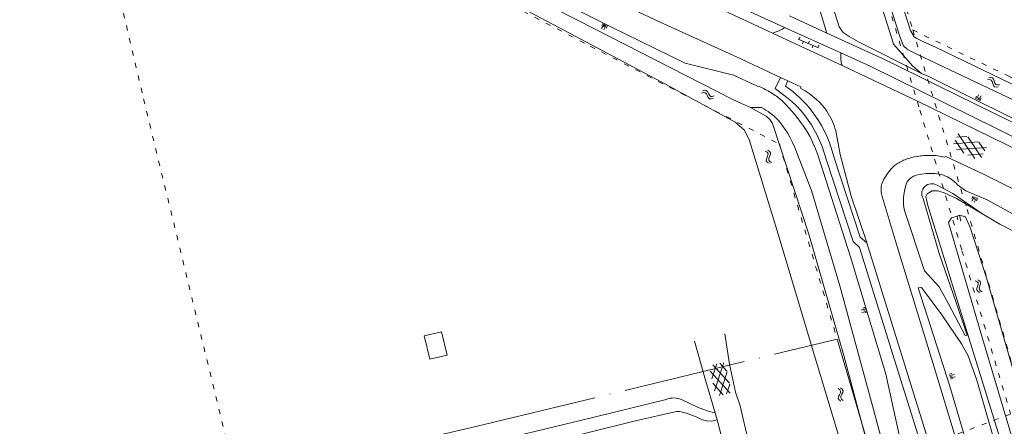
# Model space of a CAD drawing. Header units: metres. Extents: x 64961 to 73789, y 403835 to 410663.
# Tile 57 of 135: x 70267 to 70460, y 404164 to 404243. Entities that reach past the tile are written whole.
import ezdxf

# ---------------------------------------------------------------- set-up
doc = ezdxf.new("R2010")
doc.units = ezdxf.units.M
doc.linetypes.add('ACAD_ISO04W100', pattern=[30, 24, -3, 0, -3])
doc.linetypes.add('PERCEELGRENS', pattern=[2.5, 1, -1.5])
for name, color, linetype, lineweight in [('B-GEO-OG-GEBOUW_overopstal-G', 253, 'Continuous', 0), ('B-GEO-OG-GRENS-sectie-G', 253, 'ACAD_ISO04W100', 0), ('B-GEO-OG-GRENS_perceel-G', 253, 'PERCEELGRENS', 0), ('B-GEO-OG-KUNSTWERK-G', 253, 'Continuous', 0), ('B-GEO-OG-OVLIJNOBJ-G', 253, 'Continuous', 0), ('B-GEO-OG-SLOOT_insteek-G', 253, 'Continuous', 0), ('B-GEO-OG-TALUD-S', 253, 'Continuous', 0), ('B-GEO-OG-VERH_gesl-S', 253, 'Continuous', 0), ('B-GEO-OG-VERH_kntgesl-G', 253, 'Continuous', 0), ('B-GEO-OG-VERH_kntopen-G', 253, 'Continuous', 0), ('B-GEO-OG-VERH_open-S', 253, 'Continuous', 0), ('B-GEO-OG-WATER-S', 253, 'Continuous', 0)]:
    doc.layers.add(name, color=color, linetype=linetype, lineweight=lineweight)

# ---------------------------------------------------------------- blocks, each defined once
blk = doc.blocks.new('S04')
at = {"color": 0}
for p, q in [((0, 0.5), (0.5, 0.5)), ((0, 0.25), (1, 0.25)), ((0, 0), (0.5, 0)), ((0, -0.25), (1, -0.25)), ((0, -0.5), (0.5, -0.5))]:
    blk.add_line(p, q, dxfattribs=at)
blk = doc.blocks.new('S05')
at = {"color": 0}
for p, q in [((0.08, 0.3), (0.38, 0.59)), ((0.11, -0.19), (0.41, 0.09)), ((0.38, 0.59), (0.68, 0.71)), ((0.41, 0.09), (0.71, 0.21)), ((0.68, 0.71), (1.01, 0.62)), ((0.71, 0.21), (1.02, 0.12)), ((1.01, 0.62), (1.33, 0.37)), ((1.02, 0.12), (1.36, -0.12)), ((1.33, 0.37), (1.66, 0.13)), ((1.66, 0.13), (1.97, 0.04)), ((1.97, 0.04), (2.28, 0.16)), ((2.28, 0.16), (2.58, 0.44)), ((1.36, -0.12), (1.68, -0.37)), ((1.68, -0.37), (2, -0.46)), ((2, -0.46), (2.31, -0.33)), ((2.31, -0.33), (2.61, -0.05))]:
    blk.add_line(p, q, dxfattribs=at)
blk = doc.blocks.new('S014')
at = {"color": 0}
for p, q in [((0, -0.75), (4.2, 1.67)), ((0, 0.65), (1.78, 1.67)), ((5.07, -1.52), (0, 1.4)), ((2.64, -1.52), (0, 0)), ((1.08, -1.52), (6.15, 1.4)), ((6.15, -0.75), (1.95, 1.67)), ((3.51, -1.52), (6.15, 0)), ((6.15, 0.65), (4.37, 1.67))]:
    blk.add_line(p, q, dxfattribs=at)
blk = doc.blocks.new('S026')
at = {"color": 0}
for p, q in [((0, 0), (4.4, 0)), ((0.2, 0.5), (0.2, 0)), ((1.2, 0), (1.2, -0.5)), ((2.2, 0.5), (2.2, 0)), ((3.2, 0), (3.2, -0.5)), ((4.2, 0.5), (4.2, 0))]:
    blk.add_line(p, q, dxfattribs=at)

msp = doc.modelspace()

# ---------------------------------------------------------------- linework, layer by layer
at = {"layer": 'B-GEO-OG-GEBOUW_overopstal-G'}
msp.add_lwpolyline([(70346.646, 404181.38), (70350.057, 404182.163), (70351.163, 404177.543), (70347.752, 404176.76), (70346.646, 404181.38)], dxfattribs=at)
at = {"layer": 'B-GEO-OG-GRENS-sectie-G'}
for points in [[(70309.918, 404152.581), (70356.721, 404163.616), (70427.543, 404180.709)], [(70427.543, 404180.709), (70434.795, 404155.969)]]:
    msp.add_lwpolyline(points, dxfattribs=at)
at = {"layer": 'B-GEO-OG-GRENS_perceel-G'}
for points in [[(70364.904, 404500), (70370.083, 404482.703), (70387.074, 404426.498), (70410.785, 404346.827), (70426.754, 404293.295), (70433.621, 404270.155), (70439.025, 404252.492), (70442.338, 404241.236)], [(70277.392, 404288.313), (70291.672, 404227.764), (70309.918, 404152.581)], [(70277.392, 404288.313), (70328.299, 404264.449), (70379.175, 404238.076), (70416.206, 404218.915), (70427.543, 404180.709)], [(70431.071, 404267.855), (70443.753, 404225.527), (70451.986, 404198.017), (70461.519, 404166.068)], [(70442.338, 404241.236), (70452.976, 404206.116), (70463.198, 404171.018)], [(70442.338, 404241.236), (70461.001, 404232.248), (70507.426, 404208.38), (70549.359, 404186.129), (70583.733, 404166.211), (70616.222, 404146.745), (70652.922, 404123.572), (70676.359, 404108.932), (70711.488, 404092.457), (70747.101, 404075.896), (70772.729, 404063.535)], [(70434.795, 404155.969), (70461.519, 404166.068)]]:
    msp.add_lwpolyline(points, dxfattribs=at)
at = {"layer": 'B-GEO-OG-KUNSTWERK-G'}
for points in [[(70451.011, 404204.813), (70451.522, 404204.96)], [(70451.193, 404204.095), (70451.011, 404204.813)], [(70451.522, 404204.96), (70451.764, 404203.825)]]:
    msp.add_lwpolyline(points, dxfattribs=at)
at = {"layer": 'B-GEO-OG-OVLIJNOBJ-G'}
for points in [[(70138.632, 404358.537), (70142.114, 404356.848), (70174.957, 404340.59), (70192.724, 404332.46), (70210.656, 404323.899), (70232.137, 404314.305), (70262.073, 404300.295), (70281.915, 404290.946), (70311.333, 404277.516), (70326.473, 404270.54), (70338.757, 404264.397), (70351.973, 404257.345), (70369.249, 404248.887), (70383.085, 404241.911), (70397.78, 404234.758), (70407.195, 404232.406)], [(70428.22, 404282.34), (70426.332, 404281.032), (70425.116, 404279.59), (70424.202, 404277.908), (70423.848, 404276.042), (70423.922, 404273.687), (70423.969, 404269.901), (70424.158, 404265.541), (70424.168, 404260.391), (70424.46, 404257.014), (70424.999, 404253.709), (70425.794, 404250.381), (70426.837, 404245.382), (70427.921, 404241.854), (70428.732, 404240.755), (70429.904, 404239.941), (70431.69, 404238.888), (70444.043, 404232.707)], [(70444.043, 404232.707), (70442.326, 404234.164), (70440.487, 404236.287), (70438.567, 404238.441), (70438.258, 404239.588), (70435.8, 404247.236), (70428.563, 404271.297), (70426.529, 404280.146), (70426.948, 404281.238), (70428.22, 404282.34)], [(70407.195, 404232.406), (70411.342, 404230.482)], [(70444.043, 404232.707), (70445.467, 404232.127), (70493.915, 404207.997)], [(70410.559, 404226.062), (70412.698, 404226.032)], [(70417.383, 404226.735), (70418.716, 404225.252), (70419.49, 404224.332), (70420.236, 404223.389), (70420.941, 404222.414), (70421.589, 404221.401), (70422.218, 404220.29), (70422.791, 404219.15), (70423.305, 404217.981), (70423.757, 404216.787), (70430.135, 404196.807), (70437.039, 404173.829), (70439.834, 404161.392), (70443.21, 404148.578)], [(70414.391, 404224.969), (70415.167, 404224.338), (70415.897, 404223.654), (70416.436, 404223.063), (70416.922, 404222.427), (70417.367, 404221.763), (70417.789, 404221.084), (70418.318, 404220.149), (70418.805, 404219.191), (70419.242, 404218.209), (70419.619, 404217.203), (70422.514, 404209.801), (70428.061, 404191.132), (70434.639, 404166.903), (70439.813, 404147.722)], [(70443.276, 404212.865), (70444.121, 404213.007), (70444.972, 404213.115), (70445.825, 404213.168), (70446.68, 404213.146)], [(70440.632, 404209.333), (70440.778, 404210.073), (70440.961, 404210.805)], [(70455.878, 404205.325), (70450.197, 404209.214), (70447.092, 404210.824)], [(70451.102, 404210.93), (70452.762, 404209.739), (70457.073, 404207.941)], [(70444.374, 404208.238), (70447.546, 404197.447), (70450.861, 404187.898), (70452.996, 404181.472), (70452.606, 404181.438), (70449.321, 404187.65), (70447.501, 404190.982), (70444.67, 404194.111), (70440.791, 404205.695)], [(70486.025, 404073.731), (70479.909, 404094.342), (70464.209, 404145.817), (70445.272, 404206.886), (70444.93, 404208.64), (70445.152, 404209.141), (70446.132, 404209.742), (70447.272, 404209.774), (70448.495, 404209.378), (70450.916, 404208.244), (70459.378, 404203.224)], [(70499.135, 404184.669), (70457.073, 404207.941)], [(70455.878, 404205.325), (70459.378, 404203.224)], [(70459.378, 404203.224), (70496.478, 404184.124)], [(70449.608, 404171.491), (70457.658, 404144.252), (70465.405, 404117.376), (70467.461, 404112.995), (70474.429, 404099.042), (70481.037, 404084.4), (70485.339, 404074.665), (70478.747, 404096.035), (70475.594, 404105.337), (70473.803, 404108.839), (70470.448, 404113.41), (70468.554, 404117.972), (70468.047, 404121.569), (70467.742, 404127.943), (70462.882, 404145.068), (70454.873, 404172.686), (70453.192, 404177.456), (70451.856, 404179.778), (70448.043, 404185.467), (70444.03, 404190.842), (70443.412, 404190.741), (70449.608, 404171.491)]]:
    msp.add_lwpolyline(points, dxfattribs=at)
for points in [[(70411.342, 404230.482, -0.0438357), (70413.713, 404229.452)], [(70413.713, 404229.452, -0.0346445), (70415.894, 404228.063)], [(70415.894, 404228.063, -0.046534), (70417.383, 404226.735)], [(70412.698, 404226.032, -0.0428966), (70414.391, 404224.969)], [(70441.745, 404212.094, 0.1394777), (70440.961, 404210.805)], [(70443.276, 404212.865, 0.1416641), (70441.745, 404212.094)], [(70448.352, 404212.795, 0.0687629), (70446.68, 404213.146)], [(70449.844, 404212.035, 0.0630347), (70448.352, 404212.795)], [(70451.102, 404210.93, 0.0613521), (70449.844, 404212.035)], [(70444.374, 404208.238, -0.7963749), (70447.092, 404210.824)], [(70440.632, 404209.333, 0.0508619), (70440.507, 404207.505)], [(70440.507, 404207.505, 0.0619145), (70440.791, 404205.695)]]:
    msp.add_lwpolyline(points, format="xyb", dxfattribs=at)
at = {"layer": 'B-GEO-OG-SLOOT_insteek-G'}
for points in [[(70141.596, 404355.073), (70180.923, 404336.501), (70185.074, 404334.516), (70186.432, 404334.033), (70188.435, 404332.72), (70191.399, 404330.951), (70196.297, 404328.681), (70208.731, 404323.397), (70220.684, 404318.06), (70231.545, 404312.951), (70241.85, 404308.037), (70251.66, 404303.538), (70300.143, 404280.906), (70327.953, 404267.857), (70376.928, 404243), (70406.946, 404227.711), (70408.785, 404226.829), (70410.559, 404226.062)], [(70410.287, 404219.767), (70409.348, 404221.663), (70407.574, 404223.197), (70394.024, 404230.578), (70373.168, 404241.679), (70349.163, 404254.349), (70331.487, 404263.341), (70319.221, 404269.352), (70275.32, 404289.989), (70272.75, 404291.553), (70245.635, 404304.457), (70224.879, 404313.987), (70207.3, 404321.576), (70197.176, 404325.673), (70193.429, 404327.427), (70190.73, 404329.338), (70187.042, 404331.652), (70185.124, 404332.62), (70184.613, 404332.965), (70181.176, 404334.558), (70180.269, 404334.957), (70176.199, 404336.91), (70144.928, 404351.637), (70140.036, 404353.784)], [(70472.906, 404225.247), (70446.804, 404237.876), (70444.331, 404238.969), (70443.164, 404239.58), (70442.637, 404239.924), (70441.924, 404241.113), (70439.733, 404247.94), (70431.932, 404273.901), (70431.971, 404273.859), (70430.089, 404280.634), (70429.654, 404281.299), (70428.994, 404281.729), (70428.678, 404281.593), (70428.091, 404281.074), (70427.604, 404280.335)], [(70427.604, 404280.335), (70427.535, 404278.864), (70439.826, 404239.948), (70440.541, 404238.11), (70441.339, 404237.391), (70443.263, 404236.44), (70473.426, 404222.159), (70543.359, 404185.182), (70571.027, 404169.994), (70591.064, 404157.836), (70604.716, 404150.013), (70623.982, 404137.889), (70638.617, 404129.024), (70655.5, 404118.141), (70664.929, 404111.657), (70674.337, 404106.229), (70681.104, 404102.538), (70704.991, 404091.197), (70726.242, 404080.909), (70745.652, 404071.774), (70763.17, 404063.5), (70772.098, 404059.729), (70774.237, 404059.354), (70776, 404059.483)], [(70410.559, 404226.062), (70413.634, 404224.393)], [(70413.634, 404224.393), (70414.33, 404223.74), (70414.85, 404222.94), (70421.954, 404201.249), (70428.818, 404177.513), (70432.752, 404162.746), (70434.924, 404155.338)], [(70410.287, 404219.767), (70415.975, 404201.256), (70423.216, 404177.023), (70427.814, 404161.919), (70430.708, 404151.159)], [(70485.942, 404076.758), (70484.459, 404080.667), (70483.588, 404084.103), (70483.063, 404088.327), (70480.865, 404097.402), (70476.164, 404113.845), (70473.72, 404120.573), (70472.155, 404125.786), (70470.346, 404132.956), (70463.174, 404156.765), (70456.011, 404180.813), (70449.338, 404203.524), (70449.946, 404204.448), (70451.011, 404204.813)], [(70451.522, 404204.96), (70452.658, 404204.678), (70453.589, 404202.542), (70456.764, 404192.697), (70462.724, 404172.133)], [(70394.027, 404168.915), (70379.945, 404165.446), (70355.08, 404159.402), (70326.793, 404152.48), (70308.261, 404147.925), (70308.14, 404147.81), (70308.038, 404147.677), (70307.957, 404147.531), (70307.9, 404147.374), (70307.866, 404147.214), (70307.86, 404146.983), (70307.87, 404146.886), (70307.92, 404146.729), (70308.032, 404146.532), (70308.182, 404146.361), (70308.36, 404146.222), (70308.559, 404146.113), (70308.914, 404145.987), (70309.285, 404145.917)], [(70397.033, 404168.895), (70400.171, 404167.405), (70402.474, 404166.542), (70403.624, 404166.295)], [(70396.039, 404166.555), (70388.025, 404164.712), (70358.598, 404157.398), (70350.244, 404155.675), (70327.444, 404150.117), (70310.03, 404146.016)], [(70404.022, 404164.941), (70402.952, 404164.668), (70402.032, 404164.685), (70401.143, 404164.893), (70399.942, 404165.467), (70398.346, 404166.092)]]:
    msp.add_lwpolyline(points, dxfattribs=at)
for points in [[(70397.033, 404168.895, 0.1942784), (70394.027, 404168.915)], [(70396.039, 404166.555, -0.0853474), (70398.346, 404166.092)]]:
    msp.add_lwpolyline(points, format="xyb", dxfattribs=at)
at = {"layer": 'B-GEO-OG-VERH_kntgesl-G'}
for points in [[(70417.244, 404241.754), (70393.029, 404252.838), (70362.069, 404267.429), (70344.617, 404275.536), (70314.384, 404289.692), (70273.376, 404308.639), (70239.839, 404324.219), (70207.808, 404339.242), (70177.368, 404353.336), (70089.803, 404394.194), (70049.936, 404412.775), (70000, 404436.003)], [(70049.171, 404410.444), (70131.783, 404372.141), (70180.752, 404349.247), (70224.665, 404328.821), (70264.606, 404310.017), (70305.123, 404291.168), (70344.007, 404273.18), (70370.143, 404261.008), (70371.369, 404260.722), (70372.457, 404260.385), (70384.552, 404254.783), (70414.877, 404240.633)], [(70104.103, 404378.092), (70123.966, 404368.93), (70139.059, 404361.777), (70140.343, 404361.146), (70205.124, 404330.816), (70297.586, 404287.715), (70361.659, 404258.025), (70362.912, 404257.257), (70364.353, 404256.401), (70366.39, 404255.252), (70392.887, 404242.78), (70407.796, 404235.969)], [(70418.196, 404243.977), (70425.514, 404240.635)], [(70417.244, 404241.754), (70428.257, 404236.752)], [(70414.877, 404240.633), (70428.536, 404234.259)], [(70777.552, 404047.435), (70763.886, 404054.607), (70743.487, 404065.349), (70718.162, 404078.436), (70703.066, 404086.52), (70688.759, 404094.068), (70676.788, 404100.528), (70671.956, 404103.311), (70662.819, 404108.97), (70652.263, 404115.676), (70642.138, 404122.006), (70628.256, 404130.798), (70614.255, 404139.6), (70600.877, 404147.639), (70594.416, 404151.426), (70586.014, 404156.317), (70565.857, 404167.873), (70542.202, 404181.202), (70511.957, 404197.555), (70492.92, 404207.634), (70469.261, 404219.549), (70436.386, 404235.67), (70425.514, 404240.635)], [(70416.444, 404231.95), (70407.796, 404235.969)], [(70481.35, 404210.748), (70458.861, 404221.898), (70433.977, 404234.154), (70428.257, 404236.752)], [(70428.536, 404234.259), (70443.124, 404227.383), (70463.55, 404217.41), (70491.546, 404203.284), (70511.958, 404192.42), (70551.224, 404170.934), (70572.718, 404158.717), (70581.48, 404153.633), (70589.057, 404149.186), (70598.694, 404143.458), (70619.718, 404130.826), (70630.492, 404124.252), (70654.141, 404109.678), (70665.589, 404102.605), (70676.785, 404095.731), (70689.627, 404088.06), (70705.97, 404078.066), (70720.112, 404069.55), (70733.424, 404061.62), (70745.283, 404054.679), (70759.262, 404046.934), (70762.089, 404045.408), (70764.51, 404044.341)], [(70417.883, 404231.281), (70416.444, 404231.95)], [(70417.883, 404231.281), (70420.387, 404230.117), (70420.439, 404229.794), (70421.258, 404229.322), (70422.043, 404228.796), (70422.795, 404228.223), (70423.515, 404227.611), (70424.066, 404227.091), (70424.592, 404226.545), (70425.08, 404225.965), (70425.518, 404225.346), (70426.059, 404224.442), (70426.537, 404223.504)], [(70433.326, 404199.596), (70433.136, 404200.195), (70430.251, 404208.67), (70428.094, 404216.877), (70427.244, 404221.521)], [(70456.181, 404213), (70448.835, 404216.456), (70448.562, 404216.353)], [(70464.248, 404116.285), (70460.721, 404128.125), (70454.347, 404149.411), (70446.537, 404175.248), (70439.266, 404198.854), (70436.33, 404208.668), (70436.201, 404209.146), (70436.132, 404209.637), (70436.122, 404210.133), (70436.173, 404210.626), (70436.288, 404211.107), (70436.471, 404211.566), (70436.698, 404212.004), (70436.948, 404212.429), (70437.41, 404213.126), (70437.908, 404213.798)], [(70477.245, 404202.532), (70456.181, 404213)], [(70433.326, 404199.596), (70446.155, 404158.378)], [(70410.167, 404160.582), (70408.554, 404167.656), (70407.621, 404170.34), (70406.421, 404175.816), (70405.501, 404181.768)], [(70399.597, 404180.327), (70401.757, 404172.655), (70403.624, 404166.295)], [(70404.022, 404164.941), (70403.624, 404166.295)], [(70404.022, 404164.941), (70404.582, 404162.717), (70405.033, 404160.804)]]:
    msp.add_lwpolyline(points, dxfattribs=at)
for points in [[(70427.244, 404221.521, 0.0468735), (70426.537, 404223.504)], [(70439.123, 404214.948, -0.069332), (70441.067, 404215.935)], [(70441.067, 404215.935, -0.0405989), (70443.18, 404216.473)], [(70443.18, 404216.473, -0.0452184), (70445.877, 404216.685)], [(70445.877, 404216.685, -0.0558864), (70448.562, 404216.353)], [(70437.908, 404213.798, -0.073998), (70439.123, 404214.948)]]:
    msp.add_lwpolyline(points, format="xyb", dxfattribs=at)
at = {"layer": 'B-GEO-OG-VERH_kntopen-G'}
for points in [[(70420.799, 404257.795), (70422.1, 404253.505), (70423.832, 404246.242), (70425.514, 404240.635)], [(70414.877, 404240.633), (70416.088, 404241.052), (70416.801, 404241.428), (70417.244, 404241.754)], [(70428.536, 404234.259), (70428.289, 404234.884), (70428.22, 404235.724), (70428.276, 404236.203), (70428.257, 404236.752)], [(70416.444, 404231.95), (70415.361, 404229.803), (70417.663, 404228.049), (70418.627, 404227.236), (70419.539, 404226.365), (70420.399, 404225.444), (70421.209, 404224.478), (70421.87, 404223.593), (70422.478, 404222.672), (70423.036, 404221.719), (70423.549, 404220.742), (70424.089, 404219.582), (70424.574, 404218.398), (70424.996, 404217.19), (70425.351, 404215.96), (70430.645, 404199.822), (70431.903, 404198.683), (70439.353, 404174.746), (70444.046, 404159.77)], [(70426.068, 404219.028), (70425.552, 404220.3), (70424.972, 404221.545), (70424.445, 404222.533), (70423.861, 404223.488), (70423.234, 404224.415), (70422.576, 404225.32), (70422.019, 404226.03), (70421.435, 404226.717), (70420.823, 404227.379), (70420.183, 404228.015), (70419.52, 404228.62), (70418.832, 404229.198), (70418.12, 404229.745), (70417.387, 404230.263), (70417.883, 404231.281)], [(70433.326, 404199.596), (70432.042, 404200.675), (70426.881, 404216.406)]]:
    msp.add_lwpolyline(points, dxfattribs=at)
msp.add_lwpolyline([(70426.068, 404219.028, -0.0300762), (70426.881, 404216.406)], format="xyb", dxfattribs=at)

# ---------------------------------------------------------------- block references
at = {"layer": 'B-GEO-OG-TALUD-S'}
for p, rotation in [((70382.084, 404242.273), 240.4122365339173), ((70455.058, 404227.585), 62.57513051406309), ((70454.582, 404208.486), 243.6736246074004), ((70433.225, 404186.499), 202.3004786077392), ((70449.599, 404173.361), 12.07646816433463)]:
    msp.add_blockref('S04', p, dxfattribs=dict(at, rotation=rotation))
at = {"layer": 'B-GEO-OG-VERH_gesl-S'}
for p, rotation in [((70450.621, 404219.648), 334.2804870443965), ((70403.936, 404175.846), 282.1747511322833)]:
    msp.add_blockref('S014', p, dxfattribs=dict(at, rotation=rotation))
at = {"layer": 'B-GEO-OG-VERH_open-S', "rotation": 336.6659587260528}
msp.add_blockref('S026', (70419.864, 404239.459), dxfattribs=at)
at = {"layer": 'B-GEO-OG-WATER-S'}
for p, rotation in [((70456.981, 404231.683), 324.1158868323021), ((70403.469, 404228.098), 153.4349488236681), ((70414.508, 404215.142), 104.064036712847), ((70454.738, 404192.316), 287.9455630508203), ((70428.566, 404168.566), 99.44347491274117)]:
    msp.add_blockref('S05', p, dxfattribs=dict(at, rotation=rotation))

doc.saveas('drawing.dxf')
